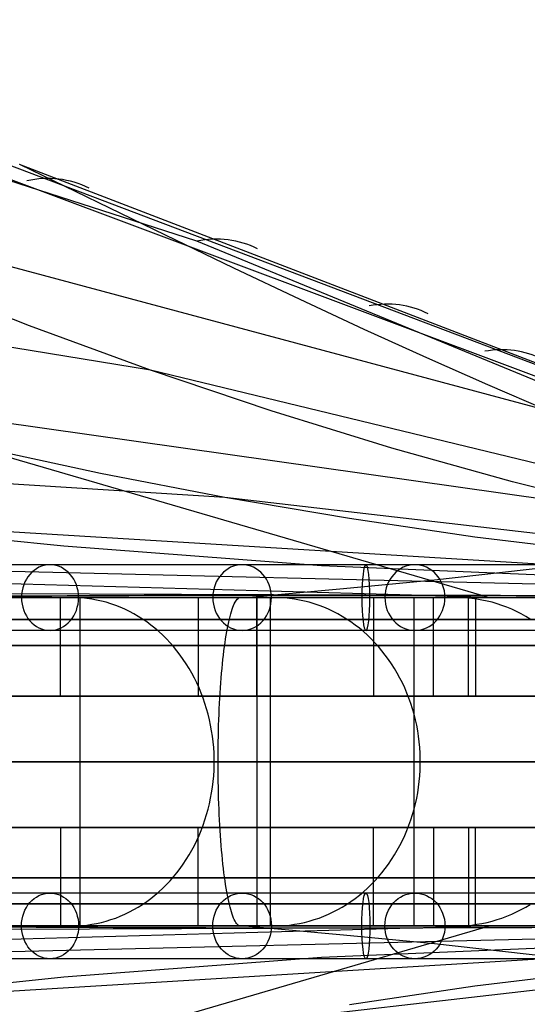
# Model space of a CAD drawing. Extents: x -3378 to 3007, y -425 to 173.
# Tile 47 of 256: x -2700 to -2654, y -348 to -258. Entities that reach past the tile are written whole.
import ezdxf

# ---------------------------------------------------------------- set-up
doc = ezdxf.new("R2010")
doc.units = 0
doc.layers.add('PREDEFINITO', color=7, linetype='CONTINUOUS')

msp = doc.modelspace()

# ---------------------------------------------------------------- linework, layer by layer
at = {"layer": 'PREDEFINITO'}
for p, q in [((-2683.972, -278.439, 2859.741), (-2746.607, -258.198, 2715.237)), ((-2710.527, -269.214, 2798.507), (-2641.995, -294.906, 2956.41)), ((-2707.553, -269.027, 2797.257), (-2639.417, -294.885, 2955.308)), ((-2700.203, -271.396, 2806.482), (-2634.412, -296.729, 2960.161)), ((-2700.203, -271.396, 2806.482), (-2634.412, -296.729, 2960.161)), ((-2686.845, -277.902, 2803.105), (-2700.13, -271.421, 2806.652)), ((-2651.916, -293.934, 2790.731), (-2732.954, -272.183, 2588.977)), ((-2688.203, -290.212, 2569.715), (-2771.738, -276.62, 2366.668)), ((-2680.588, -280.911, 2801.271), (-2686.845, -277.902, 2803.105)), ((-2605.413, -310.851, 3040.471), (-2683.972, -278.439, 2859.741)), ((-2674.546, -283.776, 2799.371), (-2680.588, -280.911, 2801.271)), ((-2699.256, -286.161, 2574.946), (-2710.374, -281.796, 2579.937)), ((-2753.067, -282.971, 2831.985), (-2657.253, -311.009, 3036.681)), ((-2668.689, -286.503, 2797.386), (-2674.546, -283.776, 2799.371)), ((-2688.203, -290.212, 2569.715), (-2699.256, -286.161, 2574.946)), ((-2662.986, -289.101, 2795.297), (-2668.689, -286.503, 2797.386)), ((-2657.405, -291.575, 2793.085), (-2662.986, -289.101, 2795.297)), ((-2602.556, -311, 2783.923), (-2688.203, -290.212, 2569.715)), ((-2677.181, -293.939, 2564.296), (-2688.203, -290.212, 2569.715)), ((-2644.143, -303.198, 2547.36), (-2726.644, -291.488, 2346.316)), ((-2651.916, -293.934, 2790.731), (-2657.405, -291.575, 2793.085)), ((-2666.173, -297.342, 2558.735), (-2677.181, -293.939, 2564.296)), ((-2681.412, -301.856, 2324.95), (-2766.329, -296.544, 2122.324)), ((-2692.76, -299.671, 2330.32), (-2704.076, -297.222, 2335.684)), ((-2655.165, -300.427, 2553.076), (-2666.173, -297.342, 2558.735)), ((-2681.412, -301.856, 2324.95), (-2692.76, -299.671, 2330.32)), ((-2644.143, -303.198, 2547.36), (-2655.165, -300.427, 2553.076)), ((-2602.553, -311.001, 2517.47), (-2681.412, -301.856, 2324.95)), ((-2670.025, -303.787, 2319.592), (-2681.412, -301.856, 2324.95)), ((-2602.552, -311.001, 2384.19), (-2719.579, -303.882, 2102.221)), ((-2696.105, -306.312, 2092.054), (-2719.579, -303.882, 2102.221)), ((-2658.601, -305.483, 2314.251), (-2670.025, -303.787, 2319.592)), ((-2662.29, -309.381, 3026.041), (-2619.482, -304.575, 3008.165)), ((-2635.656, -308.245, 2303.628), (-2658.601, -305.483, 2314.251)), ((-2672.588, -308.097, 2081.806), (-2696.105, -306.312, 2092.054)), ((-2602.551, -311.003, 2250.984), (-2757.615, -307.243, 1880.76)), ((-2605.284, -311.001, 2052.237), (-2672.588, -308.097, 2081.806)), ((-2656.793, -311.008, 1836.933), (-2710.61, -309.478, 1860.709)), ((-2670.92, -310.204, 3029.897), (-2662.29, -309.381, 3026.041)), ((-2602.55, -311.003, 2117.486), (-2798.095, -310.357, 1660.662)), ((-2679.571, -310.992, 3033.94), (-2670.92, -310.204, 3029.897)), ((-2699.185, -310.99, 1749.056), (-2707.279, -310.99, 1735.109)), ((-2700.164, -310.99, 3030.798), (-2676.004, -310.994, 3034.424)), ((-2691.394, -310.992, 1763.177), (-2699.185, -310.99, 1749.056)), ((-2695.348, -311.001, 1734.661), (-2698.803, -311.001, 1736.676)), ((-2696.409, -320.001, 1740.812), (-2696.409, -311.001, 1740.812)), ((-2694.901, -311.01, 1734.4), (-2695.348, -311.001, 1734.661)), ((-2694.454, -311.037, 1734.139), (-2694.901, -311.01, 1734.4)), ((-2694.661, -311.001, 1777.419), (-2694.661, -341.001, 1777.419)), ((-2685.778, -311.001, 1772.826), (-2694.661, -311.001, 1777.419)), ((-2694.008, -311.082, 1733.879), (-2694.454, -311.037, 1734.139)), ((-2693.564, -311.144, 1733.621), (-2694.008, -311.082, 1733.879)), ((-2693.122, -311.224, 1733.363), (-2693.564, -311.144, 1733.621)), ((-2692.683, -311.322, 1733.107), (-2693.122, -311.224, 1733.363)), ((-2683.911, -310.994, 1777.461), (-2691.394, -310.992, 1763.177)), ((-2676.74, -310.997, 1791.903), (-2683.911, -310.994, 1777.461)), ((-2683.846, -311.001, 1776.59), (-2683.846, -320.001, 1776.59)), ((-2676.895, -311.001, 1768.233), (-2680.448, -311.001, 1770.07)), ((-2680.418, -311.322, 3046.073), (-2680.349, -311.224, 3045.569)), ((-2680.349, -311.224, 3045.569), (-2680.28, -311.144, 3045.062)), ((-2680.28, -311.144, 3045.062), (-2680.21, -311.082, 3044.553)), ((-2680.21, -311.082, 3044.553), (-2680.14, -311.037, 3044.042)), ((-2680.14, -311.037, 3044.042), (-2680.07, -311.01, 3043.53)), ((-2680.07, -311.01, 3043.53), (-2679.999, -311.001, 3043.017)), ((-2679.999, -311.001, 3043.017), (-2679.457, -311.001, 3039.054)), ((-2678.642, -311.001, 3033.108), (-2677.286, -311.001, 3023.202)), ((-2678.5, -320.001, 1773.864), (-2678.5, -311.001, 1773.864)), ((-2678.498, -311.001, 1810.706), (-2678.498, -341.001, 1810.706)), ((-2669.396, -311.001, 1806.566), (-2678.498, -311.001, 1810.706)), ((-2677.286, -311.001, 3023.202), (-2677.286, -341.001, 3023.202)), ((-2676.435, -311.01, 1767.995), (-2676.895, -311.001, 1768.233)), ((-2669.883, -311.001, 1806.496), (-2676.74, -310.997, 1791.903)), ((-2675.976, -311.037, 1767.758), (-2676.435, -311.01, 1767.995)), ((-2676.004, -310.994, 3034.424), (-2651.903, -311.013, 3037.237)), ((-2675.517, -311.082, 1767.521), (-2675.976, -311.037, 1767.758)), ((-2675.061, -311.144, 1767.285), (-2675.517, -311.082, 1767.521)), ((-2674.606, -311.224, 1767.05), (-2675.061, -311.144, 1767.285)), ((-2674.155, -311.322, 1766.816), (-2674.606, -311.224, 1767.05)), ((-2663.344, -311.004, 1821.233), (-2669.883, -311.001, 1806.496)), ((-2667.859, -311.001, 1809.967), (-2667.859, -320.001, 1809.967)), ((-2664.155, -311.001, 1844.451), (-2664.155, -341.001, 1844.451)), ((-2654.857, -311.001, 1840.771), (-2664.155, -311.001, 1844.451)), ((-2660.292, -311.001, 1802.426), (-2663.934, -311.001, 1804.082)), ((-2657.125, -311.007, 1836.11), (-2663.344, -311.004, 1821.233)), ((-2662.385, -320.001, 1807.51), (-2662.385, -311.001, 1807.51)), ((-2659.821, -311.01, 1802.211), (-2660.292, -311.001, 1802.426)), ((-2659.35, -311.037, 1801.997), (-2659.821, -311.01, 1802.211)), ((-2658.881, -311.082, 1801.784), (-2659.35, -311.037, 1801.997)), ((-2659.177, -320.001, 3041.551), (-2659.177, -311.001, 3041.551)), ((-2658.413, -311.144, 1801.571), (-2658.881, -311.082, 1801.784)), ((-2658.524, -311.001, 3035.586), (-2658.524, -320.001, 3035.586)), ((-2657.947, -311.224, 1801.359), (-2658.413, -311.144, 1801.571)), ((-2657.484, -311.322, 1801.149), (-2657.947, -311.224, 1801.359)), ((-2651.23, -311.01, 1851.117), (-2657.125, -311.007, 1836.11)), ((-2692.247, -311.437, 1732.852), (-2692.683, -311.322, 1733.107)), ((-2691.814, -311.57, 1732.6), (-2692.247, -311.437, 1732.852)), ((-2691.386, -311.72, 1732.35), (-2691.814, -311.57, 1732.6)), ((-2690.963, -311.886, 1732.104), (-2691.386, -311.72, 1732.35)), ((-2690.545, -312.07, 1731.86), (-2690.963, -311.886, 1732.104)), ((-2690.132, -312.27, 1731.619), (-2690.545, -312.07, 1731.86)), ((-2680.819, -312.27, 3048.999), (-2680.754, -312.07, 3048.526)), ((-2680.754, -312.07, 3048.526), (-2680.688, -311.886, 3048.046)), ((-2680.688, -311.886, 3048.046), (-2680.622, -311.72, 3047.56)), ((-2680.622, -311.72, 3047.56), (-2680.554, -311.57, 3047.069)), ((-2680.554, -311.57, 3047.069), (-2680.487, -311.437, 3046.573)), ((-2680.487, -311.437, 3046.573), (-2680.418, -311.322, 3046.073)), ((-2673.706, -311.437, 1766.584), (-2674.155, -311.322, 1766.816)), ((-2673.262, -311.57, 1766.354), (-2673.706, -311.437, 1766.584)), ((-2672.821, -311.72, 1766.127), (-2673.262, -311.57, 1766.354)), ((-2672.386, -311.886, 1765.901), (-2672.821, -311.72, 1766.127)), ((-2671.956, -312.07, 1765.679), (-2672.386, -311.886, 1765.901)), ((-2671.532, -312.27, 1765.46), (-2671.956, -312.07, 1765.679)), ((-2657.025, -311.437, 1800.939), (-2657.484, -311.322, 1801.149)), ((-2656.569, -311.57, 1800.732), (-2657.025, -311.437, 1800.939)), ((-2656.118, -311.72, 1800.527), (-2656.569, -311.57, 1800.732)), ((-2655.672, -311.886, 1800.324), (-2656.118, -311.72, 1800.527)), ((-2655.231, -312.07, 1800.124), (-2655.672, -311.886, 1800.324)), ((-2654.796, -312.27, 1799.926), (-2655.231, -312.07, 1800.124)), ((-2689.726, -312.487, 1731.382), (-2690.132, -312.27, 1731.619)), ((-2689.326, -312.719, 1731.149), (-2689.726, -312.487, 1731.382)), ((-2688.934, -312.968, 1730.92), (-2689.326, -312.719, 1731.149)), ((-2688.549, -313.232, 1730.696), (-2688.934, -312.968, 1730.92)), ((-2681.067, -313.232, 3050.814), (-2681.007, -312.968, 3050.373)), ((-2681.007, -312.968, 3050.373), (-2680.945, -312.719, 3049.923)), ((-2680.945, -312.719, 3049.923), (-2680.883, -312.487, 3049.465)), ((-2680.883, -312.487, 3049.465), (-2680.819, -312.27, 3048.999)), ((-2671.114, -312.487, 1765.244), (-2671.532, -312.27, 1765.46)), ((-2670.703, -312.719, 1765.031), (-2671.114, -312.487, 1765.244)), ((-2670.299, -312.968, 1764.823), (-2670.703, -312.719, 1765.031)), ((-2669.904, -313.232, 1764.618), (-2670.299, -312.968, 1764.823)), ((-2654.368, -312.487, 1799.731), (-2654.796, -312.27, 1799.926)), ((-2653.947, -312.719, 1799.54), (-2654.368, -312.487, 1799.731)), ((-2653.534, -312.968, 1799.352), (-2653.947, -312.719, 1799.54)), ((-2688.172, -313.511, 1730.476), (-2688.549, -313.232, 1730.696)), ((-2687.804, -313.805, 1730.261), (-2688.172, -313.511, 1730.476)), ((-2687.445, -314.114, 1730.052), (-2687.804, -313.805, 1730.261)), ((-2681.241, -314.114, 3052.081), (-2681.184, -313.805, 3051.669)), ((-2681.184, -313.805, 3051.669), (-2681.127, -313.511, 3051.247)), ((-2681.127, -313.511, 3051.247), (-2681.067, -313.232, 3050.814)), ((-2669.516, -313.511, 1764.418), (-2669.904, -313.232, 1764.618)), ((-2669.138, -313.805, 1764.222), (-2669.516, -313.511, 1764.418)), ((-2668.768, -314.114, 1764.031), (-2669.138, -313.805, 1764.222)), ((-2687.095, -314.437, 1729.848), (-2687.445, -314.114, 1730.052)), ((-2686.755, -314.774, 1729.65), (-2687.095, -314.437, 1729.848)), ((-2686.426, -315.124, 1729.458), (-2686.755, -314.774, 1729.65)), ((-2681.401, -315.124, 3053.25), (-2681.349, -314.774, 3052.872)), ((-2681.349, -314.774, 3052.872), (-2681.296, -314.437, 3052.482)), ((-2681.296, -314.437, 3052.482), (-2681.241, -314.114, 3052.081)), ((-2668.409, -314.437, 1763.845), (-2668.768, -314.114, 1764.031)), ((-2668.059, -314.774, 1763.664), (-2668.409, -314.437, 1763.845)), ((-2667.72, -315.124, 1763.489), (-2668.059, -314.774, 1763.664)), ((-2686.107, -315.487, 1729.272), (-2686.426, -315.124, 1729.458)), ((-2685.799, -315.862, 1729.092), (-2686.107, -315.487, 1729.272)), ((-2681.499, -315.862, 3053.969), (-2681.451, -315.487, 3053.616)), ((-2681.451, -315.487, 3053.616), (-2681.401, -315.124, 3053.25)), ((-2667.392, -315.487, 1763.319), (-2667.72, -315.124, 1763.489)), ((-2667.076, -315.862, 1763.156), (-2667.392, -315.487, 1763.319)), ((-2685.502, -316.25, 1728.919), (-2685.799, -315.862, 1729.092)), ((-2685.217, -316.649, 1728.753), (-2685.502, -316.25, 1728.919)), ((-2684.944, -317.059, 1728.594), (-2685.217, -316.649, 1728.753)), ((-2681.634, -317.059, 3054.949), (-2681.591, -316.649, 3054.636)), ((-2681.591, -316.649, 3054.636), (-2681.546, -316.25, 3054.309)), ((-2681.546, -316.25, 3054.309), (-2681.499, -315.862, 3053.969)), ((-2666.771, -316.25, 1762.998), (-2667.076, -315.862, 1763.156)), ((-2666.478, -316.649, 1762.847), (-2666.771, -316.25, 1762.998)), ((-2666.197, -317.059, 1762.701), (-2666.478, -316.649, 1762.847)), ((-2684.684, -317.48, 1728.442), (-2684.944, -317.059, 1728.594)), ((-2684.436, -317.911, 1728.297), (-2684.684, -317.48, 1728.442)), ((-2681.713, -317.911, 3055.531), (-2681.675, -317.48, 3055.247)), ((-2681.675, -317.48, 3055.247), (-2681.634, -317.059, 3054.949)), ((-2665.929, -317.48, 1762.563), (-2666.197, -317.059, 1762.701)), ((-2665.675, -317.911, 1762.431), (-2665.929, -317.48, 1762.563)), ((-2684.201, -318.352, 1728.161), (-2684.436, -317.911, 1728.297)), ((-2683.98, -318.802, 1728.031), (-2684.201, -318.352, 1728.161)), ((-2681.785, -318.802, 3056.055), (-2681.75, -318.352, 3055.801)), ((-2681.75, -318.352, 3055.801), (-2681.713, -317.911, 3055.531)), ((-2665.433, -318.352, 1762.307), (-2665.675, -317.911, 1762.431)), ((-2665.206, -318.802, 1762.189), (-2665.433, -318.352, 1762.307)), ((-2683.772, -319.261, 1727.91), (-2683.98, -318.802, 1728.031)), ((-2683.578, -319.727, 1727.797), (-2683.772, -319.261, 1727.91)), ((-2681.848, -319.727, 3056.516), (-2681.818, -319.261, 3056.293)), ((-2681.818, -319.261, 3056.293), (-2681.785, -318.802, 3056.055)), ((-2664.992, -319.261, 1762.078), (-2665.206, -318.802, 1762.189)), ((-2664.792, -319.727, 1761.975), (-2664.992, -319.261, 1762.078)), ((-2701.611, -320.001, 1743.802), (-2696.409, -320.001, 1740.812)), ((-2683.846, -320.001, 1776.59), (-2678.5, -320.001, 1773.864)), ((-2683.398, -320.201, 1727.692), (-2683.578, -319.727, 1727.797)), ((-2683.232, -320.682, 1727.595), (-2683.398, -320.201, 1727.692)), ((-2681.903, -320.682, 3056.912), (-2681.877, -320.201, 3056.722)), ((-2681.877, -320.201, 3056.722), (-2681.848, -319.727, 3056.516)), ((-2667.859, -320.001, 1809.967), (-2662.385, -320.001, 1807.51)), ((-2664.607, -320.201, 1761.879), (-2664.792, -319.727, 1761.975)), ((-2664.437, -320.682, 1761.791), (-2664.607, -320.201, 1761.879)), ((-2658.524, -320.001, 3035.586), (-2659.177, -320.001, 3041.551)), ((-2683.081, -321.169, 1727.507), (-2683.232, -320.682, 1727.595)), ((-2682.944, -321.663, 1727.427), (-2683.081, -321.169, 1727.507)), ((-2681.948, -321.663, 3057.243), (-2681.926, -321.169, 3057.086)), ((-2681.926, -321.169, 3057.086), (-2681.903, -320.682, 3056.912)), ((-2664.281, -321.169, 1761.711), (-2664.437, -320.682, 1761.791)), ((-2664.14, -321.663, 1761.638), (-2664.281, -321.169, 1761.711)), ((-2682.822, -322.161, 1727.356), (-2682.944, -321.663, 1727.427)), ((-2681.967, -322.161, 3057.383), (-2681.948, -321.663, 3057.243)), ((-2664.015, -322.161, 1761.573), (-2664.14, -321.663, 1761.638)), ((-2682.715, -322.663, 1727.294), (-2682.822, -322.161, 1727.356)), ((-2682.623, -323.17, 1727.24), (-2682.715, -322.663, 1727.294)), ((-2681.998, -323.17, 3057.611), (-2681.984, -322.663, 3057.505)), ((-2681.984, -322.663, 3057.505), (-2681.967, -322.161, 3057.383)), ((-2663.905, -322.663, 1761.516), (-2664.015, -322.161, 1761.573)), ((-2663.81, -323.17, 1761.467), (-2663.905, -322.663, 1761.516)), ((-2682.546, -323.68, 1727.195), (-2682.623, -323.17, 1727.24)), ((-2682.485, -324.193, 1727.159), (-2682.546, -323.68, 1727.195)), ((-2682.02, -324.193, 3057.77), (-2682.01, -323.68, 3057.699)), ((-2682.01, -323.68, 3057.699), (-2681.998, -323.17, 3057.611)), ((-2663.731, -323.68, 1761.426), (-2663.81, -323.17, 1761.467)), ((-2663.668, -324.193, 1761.394), (-2663.731, -323.68, 1761.426)), ((-2682.438, -324.708, 1727.132), (-2682.485, -324.193, 1727.159)), ((-2682.408, -325.225, 1727.114), (-2682.438, -324.708, 1727.132)), ((-2682.032, -325.225, 3057.858), (-2682.027, -324.708, 3057.823)), ((-2682.027, -324.708, 3057.823), (-2682.02, -324.193, 3057.77)), ((-2663.62, -324.708, 1761.369), (-2663.668, -324.193, 1761.394)), ((-2663.589, -325.225, 1761.353), (-2663.62, -324.708, 1761.369)), ((-2682.392, -325.742, 1727.105), (-2682.408, -325.225, 1727.114)), ((-2682.035, -325.742, 3057.876), (-2682.032, -325.225, 3057.858)), ((-2663.573, -325.742, 1761.345), (-2663.589, -325.225, 1761.353)), ((-2682.408, -326.778, 1727.114), (-2682.392, -326.26, 1727.105)), ((-2682.392, -326.26, 1727.105), (-2682.392, -325.742, 1727.105)), ((-2682.035, -326.26, 3057.876), (-2682.035, -325.742, 3057.876)), ((-2682.032, -326.778, 3057.858), (-2682.035, -326.26, 3057.876)), ((-2663.589, -326.778, 1761.353), (-2663.573, -326.26, 1761.345)), ((-2663.573, -326.26, 1761.345), (-2663.573, -325.742, 1761.345)), ((-2682.485, -327.809, 1727.159), (-2682.438, -327.294, 1727.132)), ((-2682.438, -327.294, 1727.132), (-2682.408, -326.778, 1727.114)), ((-2682.027, -327.294, 3057.823), (-2682.032, -326.778, 3057.858)), ((-2682.02, -327.809, 3057.77), (-2682.027, -327.294, 3057.823)), ((-2663.668, -327.809, 1761.394), (-2663.62, -327.294, 1761.369)), ((-2663.62, -327.294, 1761.369), (-2663.589, -326.778, 1761.353)), ((-2682.623, -328.832, 1727.24), (-2682.546, -328.322, 1727.195)), ((-2682.546, -328.322, 1727.195), (-2682.485, -327.809, 1727.159)), ((-2682.01, -328.322, 3057.699), (-2682.02, -327.809, 3057.77)), ((-2681.998, -328.832, 3057.611), (-2682.01, -328.322, 3057.699)), ((-2663.81, -328.832, 1761.467), (-2663.731, -328.322, 1761.426)), ((-2663.731, -328.322, 1761.426), (-2663.668, -327.809, 1761.394)), ((-2682.715, -329.339, 1727.294), (-2682.623, -328.832, 1727.24)), ((-2681.984, -329.339, 3057.505), (-2681.998, -328.832, 3057.611)), ((-2663.905, -329.339, 1761.516), (-2663.81, -328.832, 1761.467)), ((-2682.944, -330.34, 1727.427), (-2682.822, -329.842, 1727.356)), ((-2682.822, -329.842, 1727.356), (-2682.715, -329.339, 1727.294)), ((-2681.967, -329.842, 3057.383), (-2681.984, -329.339, 3057.505)), ((-2681.948, -330.34, 3057.243), (-2681.967, -329.842, 3057.383)), ((-2664.14, -330.34, 1761.638), (-2664.015, -329.842, 1761.573)), ((-2664.015, -329.842, 1761.573), (-2663.905, -329.339, 1761.516)), ((-2683.232, -331.32, 1727.595), (-2683.081, -330.833, 1727.507)), ((-2683.081, -330.833, 1727.507), (-2682.944, -330.34, 1727.427)), ((-2681.926, -330.833, 3057.086), (-2681.948, -330.34, 3057.243)), ((-2681.903, -331.32, 3056.912), (-2681.926, -330.833, 3057.086)), ((-2664.437, -331.32, 1761.791), (-2664.281, -330.833, 1761.711)), ((-2664.281, -330.833, 1761.711), (-2664.14, -330.34, 1761.638)), ((-2683.578, -332.275, 1727.797), (-2683.398, -331.801, 1727.692)), ((-2683.398, -331.801, 1727.692), (-2683.232, -331.32, 1727.595)), ((-2681.877, -331.801, 3056.722), (-2681.903, -331.32, 3056.912)), ((-2681.848, -332.275, 3056.516), (-2681.877, -331.801, 3056.722)), ((-2664.792, -332.275, 1761.975), (-2664.607, -331.801, 1761.879)), ((-2664.607, -331.801, 1761.879), (-2664.437, -331.32, 1761.791)), ((-2701.611, -332.001, 1743.802), (-2696.409, -332.001, 1740.812)), ((-2696.409, -332.001, 1740.812), (-2696.409, -341.001, 1740.812)), ((-2683.98, -333.2, 1728.031), (-2683.772, -332.742, 1727.91)), ((-2683.846, -332.001, 1776.59), (-2678.5, -332.001, 1773.864)), ((-2683.846, -341.001, 1776.59), (-2683.846, -332.001, 1776.59)), ((-2683.772, -332.742, 1727.91), (-2683.578, -332.275, 1727.797)), ((-2681.818, -332.742, 3056.293), (-2681.848, -332.275, 3056.516)), ((-2681.785, -333.2, 3056.055), (-2681.818, -332.742, 3056.293)), ((-2678.5, -332.001, 1773.864), (-2678.5, -341.001, 1773.864)), ((-2667.859, -332.001, 1809.967), (-2662.385, -332.001, 1807.51)), ((-2667.859, -341.001, 1809.967), (-2667.859, -332.001, 1809.967)), ((-2665.206, -333.2, 1762.189), (-2664.992, -332.742, 1762.078)), ((-2664.992, -332.742, 1762.078), (-2664.792, -332.275, 1761.975)), ((-2662.385, -332.001, 1807.51), (-2662.385, -341.001, 1807.51)), ((-2658.524, -332.001, 3035.586), (-2659.177, -332.001, 3041.551)), ((-2659.177, -332.001, 3041.551), (-2659.177, -341.001, 3041.551)), ((-2658.524, -341.001, 3035.586), (-2658.524, -332.001, 3035.586)), ((-2684.436, -334.091, 1728.297), (-2684.201, -333.65, 1728.161)), ((-2684.201, -333.65, 1728.161), (-2683.98, -333.2, 1728.031)), ((-2681.75, -333.65, 3055.801), (-2681.785, -333.2, 3056.055)), ((-2681.713, -334.091, 3055.531), (-2681.75, -333.65, 3055.801)), ((-2665.675, -334.091, 1762.431), (-2665.433, -333.65, 1762.307)), ((-2665.433, -333.65, 1762.307), (-2665.206, -333.2, 1762.189)), ((-2684.944, -334.943, 1728.594), (-2684.684, -334.522, 1728.442)), ((-2684.684, -334.522, 1728.442), (-2684.436, -334.091, 1728.297)), ((-2681.675, -334.522, 3055.247), (-2681.713, -334.091, 3055.531)), ((-2681.634, -334.943, 3054.949), (-2681.675, -334.522, 3055.247)), ((-2666.197, -334.943, 1762.701), (-2665.929, -334.522, 1762.563)), ((-2665.929, -334.522, 1762.563), (-2665.675, -334.091, 1762.431)), ((-2685.502, -335.753, 1728.919), (-2685.217, -335.354, 1728.753)), ((-2685.217, -335.354, 1728.753), (-2684.944, -334.943, 1728.594)), ((-2681.591, -335.354, 3054.636), (-2681.634, -334.943, 3054.949)), ((-2681.546, -335.753, 3054.309), (-2681.591, -335.354, 3054.636)), ((-2666.771, -335.753, 1762.998), (-2666.478, -335.354, 1762.847)), ((-2666.478, -335.354, 1762.847), (-2666.197, -334.943, 1762.701)), ((-2686.107, -336.516, 1729.272), (-2685.799, -336.14, 1729.092)), ((-2685.799, -336.14, 1729.092), (-2685.502, -335.753, 1728.919)), ((-2681.499, -336.14, 3053.969), (-2681.546, -335.753, 3054.309)), ((-2681.451, -336.516, 3053.616), (-2681.499, -336.14, 3053.969)), ((-2667.392, -336.516, 1763.319), (-2667.076, -336.14, 1763.156)), ((-2667.076, -336.14, 1763.156), (-2666.771, -335.753, 1762.998)), ((-2687.095, -337.566, 1729.848), (-2686.755, -337.229, 1729.65)), ((-2686.755, -337.229, 1729.65), (-2686.426, -336.879, 1729.458)), ((-2686.426, -336.879, 1729.458), (-2686.107, -336.516, 1729.272)), ((-2681.401, -336.879, 3053.25), (-2681.451, -336.516, 3053.616)), ((-2681.349, -337.229, 3052.872), (-2681.401, -336.879, 3053.25)), ((-2681.296, -337.566, 3052.482), (-2681.349, -337.229, 3052.872)), ((-2668.409, -337.566, 1763.845), (-2668.059, -337.229, 1763.664)), ((-2668.059, -337.229, 1763.664), (-2667.72, -336.879, 1763.489)), ((-2667.72, -336.879, 1763.489), (-2667.392, -336.516, 1763.319)), ((-2688.172, -338.491, 1730.476), (-2687.804, -338.197, 1730.261)), ((-2687.804, -338.197, 1730.261), (-2687.445, -337.888, 1730.052)), ((-2687.445, -337.888, 1730.052), (-2687.095, -337.566, 1729.848)), ((-2681.241, -337.888, 3052.081), (-2681.296, -337.566, 3052.482)), ((-2681.184, -338.197, 3051.669), (-2681.241, -337.888, 3052.081)), ((-2681.127, -338.491, 3051.247), (-2681.184, -338.197, 3051.669)), ((-2669.516, -338.491, 1764.418), (-2669.138, -338.197, 1764.222)), ((-2669.138, -338.197, 1764.222), (-2668.768, -337.888, 1764.031)), ((-2668.768, -337.888, 1764.031), (-2668.409, -337.566, 1763.845)), ((-2689.326, -339.283, 1731.149), (-2688.934, -339.035, 1730.92)), ((-2688.934, -339.035, 1730.92), (-2688.549, -338.771, 1730.696)), ((-2688.549, -338.771, 1730.696), (-2688.172, -338.491, 1730.476)), ((-2681.067, -338.771, 3050.814), (-2681.127, -338.491, 3051.247)), ((-2681.007, -339.035, 3050.373), (-2681.067, -338.771, 3050.814)), ((-2680.945, -339.283, 3049.923), (-2681.007, -339.035, 3050.373)), ((-2670.703, -339.283, 1765.031), (-2670.299, -339.035, 1764.823)), ((-2670.299, -339.035, 1764.823), (-2669.904, -338.771, 1764.618)), ((-2669.904, -338.771, 1764.618), (-2669.516, -338.491, 1764.418)), ((-2653.947, -339.283, 1799.54), (-2653.534, -339.035, 1799.352)), ((-2690.963, -340.116, 1732.104), (-2690.545, -339.933, 1731.86)), ((-2690.545, -339.933, 1731.86), (-2690.132, -339.732, 1731.619)), ((-2690.132, -339.732, 1731.619), (-2689.726, -339.516, 1731.382)), ((-2689.726, -339.516, 1731.382), (-2689.326, -339.283, 1731.149)), ((-2680.883, -339.516, 3049.465), (-2680.945, -339.283, 3049.923)), ((-2680.819, -339.732, 3048.999), (-2680.883, -339.516, 3049.465)), ((-2680.754, -339.933, 3048.526), (-2680.819, -339.732, 3048.999)), ((-2680.688, -340.116, 3048.046), (-2680.754, -339.933, 3048.526)), ((-2672.386, -340.116, 1765.901), (-2671.956, -339.933, 1765.679)), ((-2671.956, -339.933, 1765.679), (-2671.532, -339.732, 1765.46)), ((-2671.532, -339.732, 1765.46), (-2671.114, -339.516, 1765.244)), ((-2671.114, -339.516, 1765.244), (-2670.703, -339.283, 1765.031)), ((-2655.672, -340.116, 1800.324), (-2655.231, -339.933, 1800.124)), ((-2655.231, -339.933, 1800.124), (-2654.796, -339.732, 1799.926)), ((-2654.796, -339.732, 1799.926), (-2654.368, -339.516, 1799.731)), ((-2654.368, -339.516, 1799.731), (-2653.947, -339.283, 1799.54)), ((-2694.901, -340.992, 1734.4), (-2694.454, -340.966, 1734.139)), ((-2694.454, -340.966, 1734.139), (-2694.008, -340.921, 1733.879)), ((-2694.008, -340.921, 1733.879), (-2693.564, -340.859, 1733.621)), ((-2693.564, -340.859, 1733.621), (-2693.122, -340.778, 1733.363)), ((-2693.122, -340.778, 1733.363), (-2692.683, -340.681, 1733.107)), ((-2692.683, -340.681, 1733.107), (-2692.247, -340.565, 1732.852)), ((-2692.247, -340.565, 1732.852), (-2691.814, -340.433, 1732.6)), ((-2691.814, -340.433, 1732.6), (-2691.386, -340.283, 1732.35)), ((-2691.386, -340.283, 1732.35), (-2690.963, -340.116, 1732.104)), ((-2680.622, -340.283, 3047.56), (-2680.688, -340.116, 3048.046)), ((-2680.554, -340.433, 3047.069), (-2680.622, -340.283, 3047.56)), ((-2680.487, -340.565, 3046.573), (-2680.554, -340.433, 3047.069)), ((-2680.418, -340.681, 3046.073), (-2680.487, -340.565, 3046.573)), ((-2680.349, -340.778, 3045.569), (-2680.418, -340.681, 3046.073)), ((-2680.28, -340.859, 3045.062), (-2680.349, -340.778, 3045.569)), ((-2680.21, -340.921, 3044.553), (-2680.28, -340.859, 3045.062)), ((-2680.14, -340.966, 3044.042), (-2680.21, -340.921, 3044.553)), ((-2680.07, -340.992, 3043.53), (-2680.14, -340.966, 3044.042)), ((-2676.435, -340.992, 1767.995), (-2675.976, -340.966, 1767.758)), ((-2675.976, -340.966, 1767.758), (-2675.517, -340.921, 1767.521)), ((-2675.517, -340.921, 1767.521), (-2675.061, -340.859, 1767.285)), ((-2675.061, -340.859, 1767.285), (-2674.606, -340.778, 1767.05)), ((-2674.606, -340.778, 1767.05), (-2674.155, -340.681, 1766.816)), ((-2674.155, -340.681, 1766.816), (-2673.706, -340.565, 1766.584)), ((-2673.706, -340.565, 1766.584), (-2673.262, -340.433, 1766.354)), ((-2673.262, -340.433, 1766.354), (-2672.821, -340.283, 1766.127)), ((-2672.821, -340.283, 1766.127), (-2672.386, -340.116, 1765.901)), ((-2659.821, -340.992, 1802.211), (-2659.35, -340.966, 1801.997)), ((-2659.35, -340.966, 1801.997), (-2658.881, -340.921, 1801.784)), ((-2658.881, -340.921, 1801.784), (-2658.413, -340.859, 1801.571)), ((-2658.413, -340.859, 1801.571), (-2657.947, -340.778, 1801.359)), ((-2657.947, -340.778, 1801.359), (-2657.484, -340.681, 1801.149)), ((-2657.484, -340.681, 1801.149), (-2657.025, -340.565, 1800.939)), ((-2657.025, -340.565, 1800.939), (-2656.569, -340.433, 1800.732)), ((-2656.569, -340.433, 1800.732), (-2656.118, -340.283, 1800.527)), ((-2656.118, -340.283, 1800.527), (-2655.672, -340.116, 1800.324)), ((-2602.55, -340.999, 2117.486), (-2798.095, -341.645, 1660.662)), ((-2602.551, -340.999, 2250.984), (-2757.615, -344.759, 1880.76)), ((-2753.067, -369.031, 2831.985), (-2657.253, -340.993, 3036.681)), ((-2602.552, -341.001, 2384.19), (-2719.579, -348.12, 2102.221)), ((-2656.793, -340.995, 1836.933), (-2710.609, -342.524, 1860.709)), ((-2699.185, -341.012, 1749.056), (-2707.279, -341.012, 1735.109)), ((-2700.164, -341.012, 3030.798), (-2676.004, -341.008, 3034.424)), ((-2691.394, -341.011, 1763.177), (-2699.185, -341.012, 1749.056)), ((-2698.803, -341.001, 1736.676), (-2695.348, -341.001, 1734.661)), ((-2695.348, -341.001, 1734.661), (-2694.901, -340.992, 1734.4)), ((-2694.661, -341.001, 1777.419), (-2685.778, -341.001, 1772.826)), ((-2683.911, -341.008, 1777.461), (-2691.394, -341.011, 1763.177)), ((-2676.74, -341.005, 1791.903), (-2683.911, -341.008, 1777.461)), ((-2602.553, -341.001, 2517.47), (-2681.412, -350.146, 2324.95)), ((-2680.448, -341.001, 1770.07), (-2676.895, -341.001, 1768.233)), ((-2679.999, -341.001, 3043.017), (-2680.07, -340.992, 3043.53)), ((-2679.457, -341.001, 3039.054), (-2679.999, -341.001, 3043.017)), ((-2679.571, -341.01, 3033.94), (-2670.92, -341.798, 3029.897)), ((-2677.286, -341.001, 3023.202), (-2678.642, -341.001, 3033.108)), ((-2678.498, -341.001, 1810.706), (-2669.396, -341.001, 1806.566)), ((-2676.895, -341.001, 1768.233), (-2676.435, -340.992, 1767.995)), ((-2669.883, -341.001, 1806.496), (-2676.74, -341.005, 1791.903)), ((-2676.004, -341.008, 3034.424), (-2651.903, -340.989, 3037.237)), ((-2605.284, -341.001, 2052.237), (-2672.588, -343.905, 2081.806)), ((-2670.92, -341.798, 3029.897), (-2662.29, -342.622, 3026.041)), ((-2663.344, -340.998, 1821.233), (-2669.883, -341.001, 1806.496)), ((-2664.155, -341.001, 1844.451), (-2654.857, -341.001, 1840.771)), ((-2663.934, -341.001, 1804.082), (-2660.292, -341.001, 1802.426)), ((-2657.125, -340.995, 1836.11), (-2663.344, -340.998, 1821.233)), ((-2660.292, -341.001, 1802.426), (-2659.821, -340.992, 1802.211)), ((-2651.23, -340.992, 1851.117), (-2657.125, -340.995, 1836.11)), ((-2662.29, -342.622, 3026.041), (-2619.482, -347.427, 3008.165)), ((-2672.588, -343.905, 2081.806), (-2696.105, -345.69, 2092.054)), ((-2635.656, -343.757, 2303.628), (-2658.601, -346.519, 2314.251)), ((-2696.105, -345.69, 2092.054), (-2719.579, -348.12, 2102.221)), ((-2658.601, -346.519, 2314.251), (-2670.025, -348.215, 2319.592))]:
    msp.add_line(p, q, dxfattribs=at)
at = {"layer": 'PREDEFINITO', "extrusion": (-0.494437, -2.08585e-07, -0.869213)}
msp.add_circle((311, 3207.965, -184.102), 3, dxfattribs=at)
at = {"layer": 'PREDEFINITO', "extrusion": (-0.450741, -1.90151e-07, -0.892655)}
msp.add_circle((311, 3193.975, -379.977), 3, dxfattribs=at)
at = {"layer": 'PREDEFINITO', "extrusion": (-0.992573, -4.1873e-07, -0.121651)}
msp.add_circle((311, 3340.508, 2279.095), 3, dxfattribs=at)
at = {"layer": 'PREDEFINITO', "extrusion": (-0.406278, -1.71393e-07, -0.91375)}
msp.add_circle((311, 3170.507, -573.459), 3, dxfattribs=at)
at = {"layer": 'PREDEFINITO', "extrusion": (0.494437, 2.08585e-07, 0.869213)}
msp.add_circle((-341, 3207.965, 184.102), 3, dxfattribs=at)
at = {"layer": 'PREDEFINITO', "extrusion": (0.450741, 1.90151e-07, 0.892655)}
msp.add_circle((-341, 3193.975, 379.977), 3, dxfattribs=at)
at = {"layer": 'PREDEFINITO', "extrusion": (0.992573, 4.18729e-07, 0.121651)}
msp.add_circle((-341, 3340.508, -2279.095), 3, dxfattribs=at)
at = {"layer": 'PREDEFINITO', "extrusion": (0.406278, 1.71394e-07, 0.91375)}
msp.add_circle((-341, 3170.507, 573.459), 3, dxfattribs=at)
at = {"layer": 'PREDEFINITO', "extrusion": (0.390747, -0.136527, 0.910317)}
msp.add_arc((-1156.756, 3401.83, 1553.097), 10, 353.14447, 29.69976, dxfattribs=at)
at = {"layer": 'PREDEFINITO', "extrusion": (0.39025, -0.14469, 0.909269)}
msp.add_arc((-1202.798, 3385.504, 1593.14), 10, 354.23019, 29.81781, dxfattribs=at)
at = {"layer": 'PREDEFINITO', "extrusion": (0.389686, -0.152698, 0.9082)}
msp.add_arc((-1246.9, 3369.143, 1633.801), 10, 355.35175, 29.83737, dxfattribs=at)
at = {"layer": 'PREDEFINITO', "extrusion": (0.389281, -0.15781, 0.9075)}
msp.add_arc((-1274.508, 3358.523, 1661.142), 10, 356.11703, 29.76996, dxfattribs=at)
at = {"layer": 'PREDEFINITO', "extrusion": (4.21863e-07, -1, 1.01953e-15)}
for centre in [(-2577.55, 2296, 308), (-2577.55, 2296, 338)]:
    msp.add_arc(centre, 747.999, 91.923078, 180.000014, dxfattribs=at)
at = {"layer": 'PREDEFINITO', "extrusion": (-4.21863e-07, 1, -1.1637e-15)}
msp.add_arc((3347.549, 2116, -308), 747.999, 179.999975, 268.076932, dxfattribs=at)
at = {"layer": 'PREDEFINITO', "extrusion": (2.97209e-08, -1, -9.05094e-16)}
msp.add_arc((-3347.55, 2115, 311.001), 755, 271.138407, 359.999998, dxfattribs=at)
at = {"layer": 'PREDEFINITO', "extrusion": (2.97209e-08, -1, 8.01621e-16)}
msp.add_arc((-2577.549, 2295, 311.001), 755, 91.138411, 179.999994, dxfattribs=at)
at = {"layer": 'PREDEFINITO', "extrusion": (2.97209e-08, -1, 1.09608e-15)}
msp.add_arc((-3347.55, 2115, 311.001), 751, 271.449718, 359.999998, dxfattribs=at)
at = {"layer": 'PREDEFINITO', "extrusion": (2.97209e-08, -1, 8.67868e-16)}
msp.add_arc((-2577.549, 2295, 311.001), 751, 91.449717, 179.999999, dxfattribs=at)
at = {"layer": 'PREDEFINITO', "extrusion": (4.21863e-07, -1, 1.63185e-15)}
msp.add_arc((-2577.55, 2296, 311), 750.999, 91.923078, 180.000014, dxfattribs=at)
at = {"layer": 'PREDEFINITO', "extrusion": (-2.97209e-08, 1, -2.54236e-16)}
msp.add_arc((3347.55, 2115, -311.001), 744.999, 180.000002, 268.076906, dxfattribs=at)
at = {"layer": 'PREDEFINITO', "extrusion": (-2.97209e-08, 1, -6.09296e-17)}
msp.add_arc((2577.549, 2295, -311.001), 744.999, 360, 88.076908, dxfattribs=at)
at = {"layer": 'PREDEFINITO', "extrusion": (4.21863e-07, -1, 2.1415e-17)}
msp.add_arc((-2577.55, 2296, 311), 744.999, 91.923078, 180.000014, dxfattribs=at)
at = {"layer": 'PREDEFINITO', "extrusion": (-4.21863e-07, 1, -4.12786e-16)}
msp.add_arc((3347.549, 2116, -311), 744.999, 179.999975, 268.076932, dxfattribs=at)
at = {"layer": 'PREDEFINITO', "extrusion": (-4.21863e-07, 1, 5.89184e-16)}
msp.add_arc((3347.549, 2116, -311), 750.999, 179.999975, 268.076932, dxfattribs=at)
at = {"layer": 'PREDEFINITO', "extrusion": (2.97209e-08, -1, 8.86255e-16)}
msp.add_arc((-3347.549, 2115, 311.001), 735, 272.729396, 0.000003, dxfattribs=at)
at = {"layer": 'PREDEFINITO', "extrusion": (2.97209e-08, -1, -1.28419e-16)}
msp.add_arc((-2577.55, 2295, 311.001), 735, 92.729402, 179.999996, dxfattribs=at)
at = {"layer": 'PREDEFINITO', "extrusion": (-0.505096, -0.835136, 0.217776)}
msp.add_arc((14802.484, -4676.099, 2006.447), 17992.674, 159.8255925, 160.5538188, dxfattribs=at)
at = {"layer": 'PREDEFINITO', "extrusion": (2.97209e-08, -1, -7.56415e-16)}
msp.add_arc((-3347.55, 2115, 313.001), 751, 271.449718, 359.999998, dxfattribs=at)
at = {"layer": 'PREDEFINITO', "extrusion": (2.97209e-08, -1, 2.53412e-16)}
msp.add_arc((-2577.549, 2295, 313.001), 751, 91.449718, 179.999999, dxfattribs=at)
at = {"layer": 'PREDEFINITO', "extrusion": (2.97209e-08, -1, -4.32057e-16)}
msp.add_arc((-3347.55, 2115, 313.001), 744.999, 271.923096, 359.999997, dxfattribs=at)
at = {"layer": 'PREDEFINITO', "extrusion": (2.97209e-08, -1, -8.06199e-16)}
msp.add_arc((-2577.549, 2295, 313.001), 744.999, 91.923094, 180, dxfattribs=at)
at = {"layer": 'PREDEFINITO', "extrusion": (4.21863e-07, -1, 1.91122e-15)}
msp.add_arc((-2577.55, 2296, 314), 747.999, 91.923078, 180.000014, dxfattribs=at)
at = {"layer": 'PREDEFINITO', "extrusion": (-4.21863e-07, 1, -7.09288e-16)}
msp.add_arc((3347.549, 2116, -314), 747.999, 179.999975, 268.076932, dxfattribs=at)
at = {"layer": 'PREDEFINITO', "extrusion": (2.97209e-08, -1, 2.90228e-17)}
msp.add_arc((-3347.55, 2115, 315.395), 765.607, 270.328796, 359.999998, dxfattribs=at)
at = {"layer": 'PREDEFINITO', "extrusion": (2.97209e-08, -1, -2.04601e-16)}
msp.add_arc((-2577.549, 2295, 315.395), 765.607, 90.328797, 179.999997, dxfattribs=at)
at = {"layer": 'PREDEFINITO', "extrusion": (2.97209e-08, -1, -9.73261e-16)}
msp.add_arc((-3347.55, 2115, 320.001), 751, 271.449718, 359.999998, dxfattribs=at)
at = {"layer": 'PREDEFINITO', "extrusion": (2.97209e-08, -1, 3.65683e-17)}
msp.add_arc((-2577.549, 2295, 320.001), 751, 91.449718, 179.999999, dxfattribs=at)
at = {"layer": 'PREDEFINITO', "extrusion": (2.97209e-08, -1, -1.47975e-15)}
msp.add_arc((-3347.55, 2115, 320.001), 748, 271.685444, 359.999998, dxfattribs=at)
at = {"layer": 'PREDEFINITO', "extrusion": (2.97209e-08, -1, -1.58562e-16)}
msp.add_arc((-2577.549, 2295, 320.001), 748, 91.685443, 179.999999, dxfattribs=at)
at = {"layer": 'PREDEFINITO', "extrusion": (2.97209e-08, -1, -7.47677e-16)}
msp.add_arc((-3347.55, 2115, 320.001), 744.999, 271.923096, 359.999997, dxfattribs=at)
at = {"layer": 'PREDEFINITO', "extrusion": (2.97209e-08, -1, 6.55085e-16)}
msp.add_arc((-2577.549, 2295, 320.001), 744.999, 91.923094, 180, dxfattribs=at)
at = {"layer": 'PREDEFINITO', "extrusion": (2.97209e-08, -1, -3.03496e-16)}
msp.add_arc((-3347.55, 2115, 326.001), 770, 270, 0, dxfattribs=at)
at = {"layer": 'PREDEFINITO', "extrusion": (2.97209e-08, -1, 3.84815e-16)}
msp.add_arc((-2577.55, 2295, 326.001), 770, 90, 180, dxfattribs=at)
at = {"layer": 'PREDEFINITO', "extrusion": (2.97209e-08, -1, 1.4365e-18)}
msp.add_arc((-3347.549, 2115, 326.001), 735, 272.729396, 0.000003, dxfattribs=at)
at = {"layer": 'PREDEFINITO', "extrusion": (2.97209e-08, -1, 8.73036e-18)}
msp.add_arc((-2577.55, 2295, 326.001), 735, 92.729402, 179.999996, dxfattribs=at)
at = {"layer": 'PREDEFINITO', "extrusion": (2.97209e-08, -1, -1.22048e-17)}
msp.add_arc((-3347.55, 2115, 332.001), 751, 271.449718, 359.999998, dxfattribs=at)
at = {"layer": 'PREDEFINITO', "extrusion": (2.97209e-08, -1, 9.97622e-16)}
msp.add_arc((-2577.549, 2295, 332.001), 751, 91.449718, 179.999999, dxfattribs=at)
at = {"layer": 'PREDEFINITO', "extrusion": (2.97209e-08, -1, 4.72024e-16)}
msp.add_arc((-3347.55, 2115, 332.001), 748, 271.685444, 359.999998, dxfattribs=at)
at = {"layer": 'PREDEFINITO', "extrusion": (2.97209e-08, -1, 2.94403e-16)}
msp.add_arc((-2577.549, 2295, 332.001), 748, 91.685443, 179.999999, dxfattribs=at)
at = {"layer": 'PREDEFINITO', "extrusion": (2.97209e-08, -1, 5.28467e-16)}
msp.add_arc((-3347.55, 2115, 332.001), 744.999, 271.923096, 359.999997, dxfattribs=at)
at = {"layer": 'PREDEFINITO', "extrusion": (2.97209e-08, -1, -6.17532e-16)}
msp.add_arc((-2577.549, 2295, 332.001), 744.999, 91.923094, 180, dxfattribs=at)
at = {"layer": 'PREDEFINITO', "extrusion": (2.97209e-08, -1, -1.41226e-15)}
msp.add_arc((-3347.55, 2115, 336.608), 765.607, 270.328796, 359.999998, dxfattribs=at)
at = {"layer": 'PREDEFINITO', "extrusion": (2.97209e-08, -1, 4.91802e-16)}
msp.add_arc((-2577.549, 2295, 336.608), 765.607, 90.328797, 179.999997, dxfattribs=at)
at = {"layer": 'PREDEFINITO', "extrusion": (-4.21863e-07, 1, -5.5211e-16)}
msp.add_arc((3347.549, 2116, -338), 747.999, 179.999975, 268.076932, dxfattribs=at)
at = {"layer": 'PREDEFINITO', "extrusion": (2.97209e-08, -1, 4.60949e-16)}
msp.add_arc((-3347.55, 2115, 339.001), 751, 271.449718, 359.999998, dxfattribs=at)
at = {"layer": 'PREDEFINITO', "extrusion": (2.97209e-08, -1, 2.76832e-16)}
msp.add_arc((-2577.549, 2295, 339.001), 751, 91.449718, 179.999999, dxfattribs=at)
at = {"layer": 'PREDEFINITO', "extrusion": (2.97209e-08, -1, 2.12848e-16)}
msp.add_arc((-3347.55, 2115, 339.001), 744.999, 271.923096, 359.999997, dxfattribs=at)
at = {"layer": 'PREDEFINITO', "extrusion": (2.97209e-08, -1, -1.06412e-16)}
msp.add_arc((-2577.549, 2295, 339.001), 744.999, 91.923094, 180, dxfattribs=at)
at = {"layer": 'PREDEFINITO', "extrusion": (2.97209e-08, -1, -4.65558e-16)}
msp.add_arc((-3347.55, 2115, 341.001), 755, 271.138407, 359.999998, dxfattribs=at)
at = {"layer": 'PREDEFINITO', "extrusion": (2.97209e-08, -1, -2.48941e-16)}
msp.add_arc((-2577.549, 2295, 341.001), 755, 91.138411, 179.999994, dxfattribs=at)
at = {"layer": 'PREDEFINITO', "extrusion": (2.97209e-08, -1, 1.65814e-16)}
msp.add_arc((-3347.55, 2115, 341.001), 751, 271.449718, 359.999998, dxfattribs=at)
at = {"layer": 'PREDEFINITO', "extrusion": (2.97209e-08, -1, 2.32079e-16)}
msp.add_arc((-2577.549, 2295, 341.001), 751, 91.449717, 179.999999, dxfattribs=at)
at = {"layer": 'PREDEFINITO', "extrusion": (4.21863e-07, -1, 1.60124e-15)}
msp.add_arc((-2577.55, 2296, 341), 750.999, 91.923078, 180.000014, dxfattribs=at)
at = {"layer": 'PREDEFINITO', "extrusion": (-2.97209e-08, 1, -6.93284e-16)}
msp.add_arc((3347.55, 2115, -341.001), 744.999, 180.000002, 268.076906, dxfattribs=at)
at = {"layer": 'PREDEFINITO', "extrusion": (-2.97209e-08, 1, 6.45687e-16)}
msp.add_arc((2577.549, 2295, -341.001), 744.999, 360, 88.076908, dxfattribs=at)
at = {"layer": 'PREDEFINITO', "extrusion": (-4.21863e-07, 1, 1.17545e-15)}
msp.add_arc((3347.549, 2116, -341), 744.999, 179.999975, 268.076932, dxfattribs=at)
at = {"layer": 'PREDEFINITO', "extrusion": (4.21863e-07, -1, 5.56557e-16)}
msp.add_arc((-2577.55, 2296, 341), 744.999, 91.923078, 180.000014, dxfattribs=at)
at = {"layer": 'PREDEFINITO', "extrusion": (-4.21863e-07, 1, -2.37727e-16)}
msp.add_arc((3347.549, 2116, -341), 750.999, 179.999975, 268.076932, dxfattribs=at)
at = {"layer": 'PREDEFINITO', "extrusion": (2.97209e-08, -1, -1.10637e-16)}
msp.add_arc((-3347.549, 2115, 341.001), 735, 272.729396, 0.000003, dxfattribs=at)
at = {"layer": 'PREDEFINITO', "extrusion": (2.97209e-08, -1, -3.21605e-16)}
msp.add_arc((-2577.55, 2295, 341.001), 735, 92.729402, 179.999996, dxfattribs=at)
at = {"layer": 'PREDEFINITO', "extrusion": (0.505097, -0.835135, -0.217776)}
msp.add_arc((14465.062, -4554.603, -1461.939), 17992.674, 159.8255925, 160.5538188, dxfattribs=at)
at = {"layer": 'PREDEFINITO', "extrusion": (4.21863e-07, -1, 1.2689e-15)}
msp.add_arc((-2577.55, 2296, 344), 747.999, 91.923078, 180.000014, dxfattribs=at)
at = {"layer": 'PREDEFINITO', "extrusion": (-4.21863e-07, 1, -5.21378e-16)}
msp.add_arc((3347.549, 2116, -344), 747.999, 179.999975, 268.076932, dxfattribs=at)

doc.saveas('drawing.dxf')
